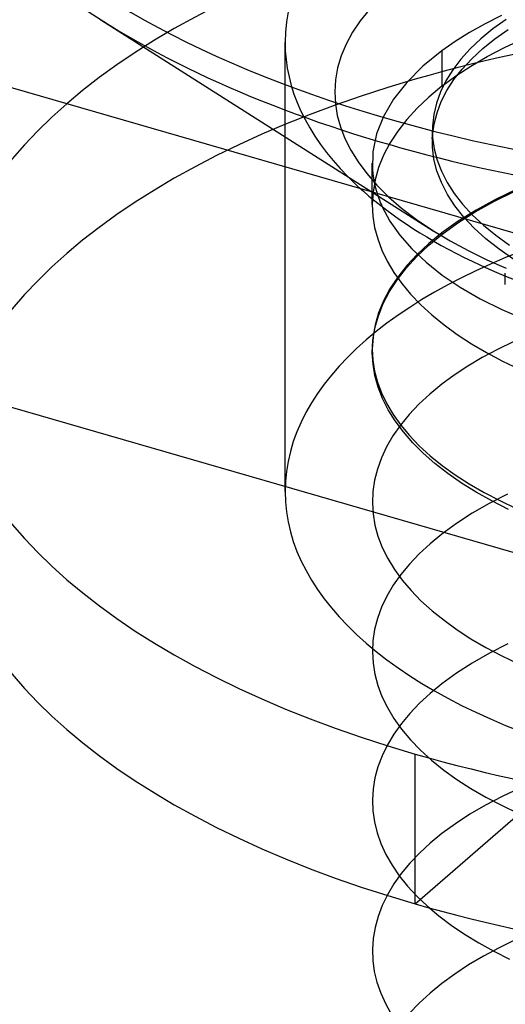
# Model space of a CAD drawing. Header units: millimetres. Extents: x -24 to 80, y -43 to 164.
# Tile 214 of 223: x 66.11 to 67.52, y 135.6 to 138.45. Entities that reach past the tile are written whole.
import ezdxf

# ---------------------------------------------------------------- set-up
doc = ezdxf.new("R2010")
doc.units = ezdxf.units.MM
doc.layers.add('MAIN-1', color=7, linetype='Continuous')
doc.layers.add('MAIN-2', color=7, linetype='Continuous')

msp = doc.modelspace()

# ---------------------------------------------------------------- linework, layer by layer
at = {"layer": 'MAIN-1'}
for p, q in [((66.3466, 138.4463), (67.308, 137.8366)), ((67.1318, 137.9286), (67.1318, 137.9484)), ((67.1474, 137.9385), (67.1493, 137.933)), ((67.1493, 137.933), (67.1514, 137.9275)), ((67.1514, 137.9275), (67.1535, 137.922)), ((67.1535, 137.922), (67.1557, 137.9165)), ((67.1557, 137.9165), (67.158, 137.9111)), ((67.158, 137.9111), (67.1605, 137.9056)), ((67.3067, 137.8376), (67.357, 137.8074)), ((67.357, 137.8074), (67.4094, 137.779)), ((67.4094, 137.779), (67.4634, 137.7527)), ((67.4634, 137.7527), (67.5193, 137.7283))]:
    msp.add_line(p, q, dxfattribs=at)
for centre, major_axis, start_param, end_param in [((68.6318, 139.4209), (-2.91, 0), -0.000094, 2.617994), ((68.6318, 139.3472), (2.91, 0), 3.141499, 3.809407), ((68.6318, 139.3472), (2.91, 0), -2.473779, -0.667777), ((68.6318, 138.3817), (1.7525, 0), -2.682682, -2.094395)]:
    msp.add_ellipse(centre, major_axis=major_axis, ratio=0.5, start_param=start_param, end_param=end_param, dxfattribs=at)
at = {"layer": 'MAIN-2'}
for p, q in [((0.3301, 157.2326), (71.6906, 136.6326)), ((-0.4699, 156.5398), (70.8906, 135.9398)), ((67.1231, 138.4754), (67.0971, 138.4433)), ((67.5059, 138.4584), (67.4582, 138.4346)), ((67.0971, 138.4433), (67.0747, 138.4102)), ((67.4582, 138.4346), (67.4134, 138.4096)), ((67.519, 138.447), (67.4808, 138.4198)), ((67.0747, 138.4102), (67.0563, 138.3763)), ((67.4134, 138.4096), (67.3715, 138.3836)), ((67.4808, 138.4198), (67.4461, 138.3915)), ((67.4867, 138.3912), (67.5252, 138.4182)), ((66.8793, 137.0826), (66.8793, 138.3817)), ((67.0563, 138.3763), (67.0418, 138.3418)), ((67.3715, 138.3836), (67.3327, 138.3566)), ((67.4461, 138.3915), (67.4151, 138.3623)), ((67.4515, 138.3631), (67.4867, 138.3912)), ((67.4642, 138.3402), (67.5147, 138.3664)), ((67.5147, 138.3664), (67.5682, 138.3914)), ((67.0418, 138.3418), (67.0315, 138.3072)), ((67.3327, 138.3566), (67.2779, 138.312)), ((67.3327, 138.3566), (67.3327, 138.2542)), ((67.4151, 138.3623), (67.3879, 138.3324)), ((67.417, 138.3126), (67.4642, 138.3402)), ((67.4198, 138.334), (67.4515, 138.3631)), ((67.2779, 138.312), (67.2313, 138.2654)), ((67.3879, 138.3324), (67.3645, 138.3017)), ((67.3732, 138.2839), (67.417, 138.3126)), ((67.3919, 138.304), (67.4198, 138.334)), ((67.0315, 138.3072), (67.0254, 138.2725)), ((67.3327, 138.2542), (67.3732, 138.2839)), ((67.3645, 138.3017), (67.3448, 138.2702)), ((67.3678, 138.2734), (67.3919, 138.304)), ((67.0254, 138.2725), (67.0232, 138.2381)), ((67.2313, 138.2654), (67.1934, 138.217)), ((67.3327, 138.2542), (67.2953, 138.2231)), ((67.3448, 138.2702), (67.329, 138.238)), ((67.3476, 138.2422), (67.3678, 138.2734)), ((67.0232, 138.2381), (67.025, 138.2039)), ((67.2953, 138.2231), (67.2615, 138.191)), ((67.329, 138.238), (67.3172, 138.2054)), ((67.3313, 138.2103), (67.3476, 138.2422)), ((67.025, 138.2039), (67.0304, 138.1701)), ((67.1934, 138.217), (67.1643, 138.1672)), ((67.3172, 138.2054), (67.3094, 138.1725)), ((67.319, 138.1778), (67.3313, 138.2103)), ((67.0304, 138.1701), (67.0396, 138.1365)), ((67.1643, 138.1672), (67.1443, 138.1164)), ((67.2615, 138.191), (67.2315, 138.1581)), ((67.3094, 138.1725), (67.3058, 138.1393)), ((67.3106, 138.1449), (67.319, 138.1778)), ((67.2315, 138.1581), (67.2052, 138.1243)), ((67.3058, 138.1393), (67.3062, 138.1065)), ((67.3061, 138.1119), (67.3106, 138.1449)), ((67.0396, 138.1365), (67.0527, 138.1029)), ((67.1443, 138.1164), (67.1337, 138.0651)), ((67.2052, 138.1243), (67.1828, 138.0899)), ((67.3054, 138.1042), (67.3055, 138.1097)), ((67.3055, 138.1207), (67.3055, 138.1262)), ((67.3055, 138.1152), (67.3055, 138.1207)), ((67.3055, 138.1097), (67.3055, 138.1152)), ((67.3058, 138.0778), (67.3061, 138.1119)), ((67.0527, 138.1029), (67.0696, 138.0692)), ((67.1828, 138.0899), (67.1645, 138.0549)), ((67.3055, 138.0987), (67.3054, 138.1042)), ((67.3055, 138.0932), (67.3055, 138.0987)), ((67.3062, 138.1065), (67.3106, 138.0737)), ((67.0696, 138.0692), (67.0906, 138.0355)), ((67.1337, 138.0651), (67.1324, 138.0139)), ((67.1645, 138.0549), (67.1501, 138.0194)), ((67.3099, 138.0437), (67.3058, 138.0778)), ((67.3106, 138.0737), (67.3191, 138.041)), ((67.0906, 138.0355), (67.1157, 138.0018)), ((67.1318, 137.9484), (67.1318, 138.0323)), ((67.3185, 138.0097), (67.3099, 138.0437)), ((67.3191, 138.041), (67.3316, 138.0085)), ((67.1157, 138.0018), (67.1449, 137.9681)), ((67.1324, 138.0139), (67.1335, 138.0012)), ((67.1335, 138.0012), (67.1351, 137.9886)), ((67.1501, 138.0194), (67.1399, 137.9837)), ((67.3316, 137.9757), (67.3185, 138.0097)), ((67.3316, 138.0085), (67.3481, 137.9762)), ((67.1399, 137.9837), (67.1338, 137.9478)), ((67.1351, 137.9886), (67.1374, 137.976)), ((67.1374, 137.976), (67.1402, 137.9635)), ((67.1449, 137.9681), (67.1786, 137.9348)), ((67.3491, 137.9417), (67.3316, 137.9757)), ((67.3481, 137.9762), (67.3686, 137.9444)), ((67.1338, 137.9478), (67.1317, 137.912)), ((67.1402, 137.9635), (67.1435, 137.951)), ((67.1435, 137.951), (67.1474, 137.9385)), ((67.3708, 137.9083), (67.3491, 137.9417)), ((67.3686, 137.9444), (67.3929, 137.9131)), ((67.4835, 137.9213), (67.5418, 137.9501)), ((67.5481, 137.9561), (67.488, 137.9271)), ((67.1317, 137.912), (67.1334, 137.8791)), ((67.1318, 137.9122), (67.1318, 137.9286)), ((67.1786, 137.9348), (67.2167, 137.9018)), ((67.3929, 137.9131), (67.4211, 137.8824)), ((67.4291, 137.8909), (67.4835, 137.9213)), ((67.488, 137.9271), (67.4319, 137.8964)), ((67.1605, 137.9056), (67.1828, 137.8643)), ((67.2167, 137.9018), (67.2595, 137.8693)), ((67.3965, 137.8758), (67.3708, 137.9083)), ((67.3788, 137.859), (67.4291, 137.8909)), ((67.4319, 137.8964), (67.3801, 137.8641)), ((67.4211, 137.8824), (67.4532, 137.8525)), ((67.1334, 137.8791), (67.1386, 137.8464)), ((67.1828, 137.8643), (67.2114, 137.8236)), ((67.2595, 137.8693), (67.3067, 137.8376)), ((67.3801, 137.8641), (67.3327, 137.8302)), ((67.3327, 137.8257), (67.3788, 137.859)), ((67.426, 137.8443), (67.3965, 137.8758)), ((67.4532, 137.8525), (67.489, 137.8234)), ((67.1386, 137.8464), (67.1473, 137.8136)), ((67.2949, 137.7946), (67.3327, 137.8257)), ((67.3327, 137.8302), (67.2953, 137.7997)), ((67.3327, 137.8302), (67.3327, 137.8257)), ((67.4598, 137.8136), (67.426, 137.8443)), ((67.1473, 137.8136), (67.1595, 137.7808)), ((67.2114, 137.8236), (67.2462, 137.784)), ((67.2953, 137.7997), (67.2615, 137.7681)), ((67.4984, 137.7834), (67.4598, 137.8136)), ((67.489, 137.8234), (67.5284, 137.7953)), ((67.1595, 137.7808), (67.1752, 137.7482)), ((67.2615, 137.7681), (67.2314, 137.7357)), ((67.2462, 137.784), (67.2872, 137.7455)), ((67.2609, 137.7624), (67.2949, 137.7946)), ((67.5415, 137.7539), (67.4984, 137.7834)), ((67.1752, 137.7482), (67.1944, 137.7159)), ((67.2306, 137.7294), (67.2609, 137.7624)), ((67.2872, 137.7455), (67.334, 137.7085)), ((67.1944, 137.7159), (67.2169, 137.6842)), ((67.2042, 137.6955), (67.2306, 137.7294)), ((67.2314, 137.7357), (67.2052, 137.7025)), ((67.5166, 137.7088), (67.5166, 137.7143)), ((67.1818, 137.661), (67.2042, 137.6955)), ((67.2052, 137.7025), (67.1828, 137.6686)), ((67.2169, 137.6842), (67.2427, 137.6531)), ((67.334, 137.7085), (67.3864, 137.6732)), ((67.5166, 137.7033), (67.5166, 137.7088)), ((67.5166, 137.6978), (67.5166, 137.7033)), ((67.5166, 137.6923), (67.5166, 137.6978)), ((67.5166, 137.6868), (67.5166, 137.6923)), ((67.5166, 137.6813), (67.5166, 137.6868)), ((67.1635, 137.6261), (67.1818, 137.661)), ((67.1828, 137.6686), (67.1644, 137.6343)), ((67.2427, 137.6531), (67.2718, 137.6227)), ((67.3864, 137.6732), (67.4441, 137.6398)), ((67.1494, 137.5908), (67.1635, 137.6261)), ((67.1644, 137.6343), (67.1501, 137.5996)), ((67.4441, 137.6398), (67.5068, 137.6086)), ((67.1501, 137.5996), (67.1399, 137.5646)), ((67.2718, 137.6227), (67.304, 137.5932)), ((67.5068, 137.6086), (67.5742, 137.5795)), ((67.1394, 137.5553), (67.1494, 137.5908)), ((67.304, 137.5932), (67.3392, 137.5645)), ((67.1335, 137.5196), (67.1394, 137.5553)), ((67.1399, 137.5646), (67.1338, 137.5296)), ((67.3392, 137.5645), (67.3774, 137.5368)), ((67.1338, 137.5296), (67.1318, 137.4945)), ((67.1318, 137.484), (67.1335, 137.5196)), ((67.3774, 137.5368), (67.4184, 137.51)), ((67.5414, 137.5166), (67.4943, 137.4937)), ((67.1318, 137.4945), (67.1334, 137.4626)), ((67.1318, 137.4943), (67.1318, 137.4868)), ((67.1338, 137.4509), (67.1318, 137.484)), ((67.4184, 137.51), (67.4622, 137.4843)), ((67.4943, 137.4937), (67.4498, 137.4699)), ((67.4622, 137.4843), (67.5087, 137.4596)), ((67.1334, 137.4626), (67.1384, 137.4308)), ((67.4498, 137.4699), (67.4081, 137.445)), ((67.5087, 137.4596), (67.5578, 137.436)), ((67.1395, 137.4178), (67.1338, 137.4509)), ((67.1384, 137.4308), (67.1468, 137.3991)), ((67.4081, 137.445), (67.369, 137.4193)), ((67.1487, 137.3848), (67.1395, 137.4178)), ((67.1468, 137.3991), (67.1585, 137.3676)), ((67.369, 137.4193), (67.3328, 137.3927)), ((67.1616, 137.3519), (67.1487, 137.3848)), ((67.3328, 137.3927), (67.2982, 137.3642)), ((67.1585, 137.3676), (67.1736, 137.3363)), ((67.178, 137.3192), (67.1616, 137.3519)), ((67.2982, 137.3642), (67.2666, 137.335)), ((67.1736, 137.3363), (67.1921, 137.3053)), ((67.1981, 137.2868), (67.178, 137.3192)), ((67.2666, 137.335), (67.2383, 137.305)), ((67.1921, 137.3053), (67.214, 137.2747)), ((67.2217, 137.255), (67.1981, 137.2868)), ((67.2383, 137.305), (67.2133, 137.2744)), ((67.2133, 137.2744), (67.1915, 137.2434)), ((67.214, 137.2747), (67.2392, 137.2445)), ((67.2489, 137.2237), (67.2217, 137.255)), ((67.1915, 137.2434), (67.1731, 137.2118)), ((67.2392, 137.2445), (67.2677, 137.215)), ((67.1731, 137.2118), (67.158, 137.1799)), ((67.2794, 137.1932), (67.2489, 137.2237)), ((67.2677, 137.215), (67.2994, 137.1861)), ((67.158, 137.1799), (67.1464, 137.1477)), ((67.3131, 137.1636), (67.2794, 137.1932)), ((67.2994, 137.1861), (67.3342, 137.1581)), ((67.1464, 137.1477), (67.1382, 137.1152)), ((67.35, 137.1349), (67.3131, 137.1636)), ((67.3342, 137.1581), (67.3718, 137.1311)), ((67.1382, 137.1152), (67.1334, 137.0828)), ((67.3898, 137.1072), (67.35, 137.1349)), ((67.3718, 137.1311), (67.4122, 137.1051)), ((67.4325, 137.0807), (67.3898, 137.1072)), ((67.4122, 137.1051), (67.4551, 137.0802)), ((67.1334, 137.0828), (67.1319, 137.0504)), ((67.478, 137.0553), (67.4325, 137.0807)), ((67.4551, 137.0802), (67.5005, 137.0566)), ((67.5228, 137.0747), (67.4702, 137.0479)), ((67.5262, 137.0311), (67.478, 137.0553)), ((67.5005, 137.0566), (67.5484, 137.034)), ((67.1319, 137.0504), (67.1339, 137.018)), ((67.4702, 137.0479), (67.4209, 137.0197)), ((67.1339, 137.018), (67.1393, 136.9857)), ((67.4209, 137.0197), (67.3752, 136.9903)), ((67.1393, 136.9857), (67.1482, 136.9534)), ((67.3752, 136.9903), (67.333, 136.9597)), ((67.1482, 136.9534), (67.1607, 136.9212)), ((67.333, 136.9597), (67.2987, 136.9316)), ((67.1607, 136.9212), (67.1765, 136.8892)), ((67.2987, 136.9316), (67.2673, 136.9027)), ((67.1765, 136.8892), (67.1957, 136.8577)), ((67.2673, 136.9027), (67.239, 136.873)), ((67.1957, 136.8577), (67.2182, 136.8267)), ((67.239, 136.873), (67.2139, 136.8426)), ((67.2139, 136.8426), (67.192, 136.8115)), ((67.192, 136.8115), (67.1735, 136.7799)), ((67.2182, 136.8267), (67.2439, 136.7965)), ((67.1735, 136.7799), (67.1584, 136.7479)), ((67.2439, 136.7965), (67.2726, 136.767)), ((67.1584, 136.7479), (67.1467, 136.7157)), ((67.2726, 136.767), (67.3045, 136.7382)), ((67.1467, 136.7157), (67.1385, 136.6834)), ((67.3045, 136.7382), (67.3392, 136.7103)), ((67.3392, 136.7103), (67.3769, 136.6833)), ((67.1385, 136.6834), (67.1336, 136.651)), ((67.3769, 136.6833), (67.4173, 136.6571)), ((67.4173, 136.6571), (67.4605, 136.6319)), ((67.1336, 136.651), (67.1321, 136.6188)), ((67.4605, 136.6319), (67.5064, 136.6078)), ((67.5235, 136.6423), (67.4705, 136.6152)), ((67.1321, 136.6188), (67.1339, 136.5865)), ((67.4705, 136.6152), (67.4209, 136.5868)), ((67.5064, 136.6078), (67.555, 136.5848)), ((67.1339, 136.5865), (67.1392, 136.5544)), ((67.4209, 136.5868), (67.3751, 136.5572)), ((67.1392, 136.5544), (67.1478, 136.5223)), ((67.3751, 136.5572), (67.3329, 136.5265)), ((67.1478, 136.5223), (67.1598, 136.4903)), ((67.3329, 136.5265), (67.2992, 136.4989)), ((67.1598, 136.4903), (67.1753, 136.4584)), ((67.2992, 136.4989), (67.2684, 136.4705)), ((67.1753, 136.4584), (67.1942, 136.4268)), ((67.2684, 136.4705), (67.2406, 136.4414)), ((67.2406, 136.4414), (67.2158, 136.4116)), ((67.2158, 136.4116), (67.194, 136.3812)), ((67.1942, 136.4268), (67.2166, 136.3956)), ((67.194, 136.3812), (67.1754, 136.3502)), ((67.2166, 136.3956), (67.2424, 136.3649)), ((67.1754, 136.3502), (67.1601, 136.3188)), ((67.2424, 136.3649), (67.2714, 136.3349)), ((67.1601, 136.3188), (67.1481, 136.2871)), ((67.2555, 135.8908), (67.7555, 136.3238)), ((67.2555, 135.8908), (67.2555, 136.3238)), ((67.2714, 136.3349), (67.3035, 136.3058)), ((67.1481, 136.2871), (67.1395, 136.2552)), ((67.3035, 136.3058), (67.3386, 136.2776)), ((67.3386, 136.2776), (67.3764, 136.2505)), ((67.1395, 136.2552), (67.1342, 136.2232)), ((67.3764, 136.2505), (67.4169, 136.2244)), ((67.1342, 136.2232), (67.1321, 136.1913)), ((67.4169, 136.2244), (67.4599, 136.1994)), ((67.5078, 136.2014), (67.4595, 136.1761)), ((67.5588, 136.2254), (67.5078, 136.2014)), ((67.1321, 136.1913), (67.1333, 136.1594)), ((67.4595, 136.1761), (67.4143, 136.1497)), ((67.4599, 136.1994), (67.5053, 136.1755)), ((67.5053, 136.1755), (67.5532, 136.1528)), ((67.1333, 136.1594), (67.1378, 136.1277)), ((67.4143, 136.1497), (67.372, 136.1222)), ((67.1378, 136.1277), (67.1456, 136.0961)), ((67.372, 136.1222), (67.3329, 136.0937)), ((67.1456, 136.0961), (67.1567, 136.0647)), ((67.3329, 136.0937), (67.299, 136.066)), ((67.1567, 136.0647), (67.1711, 136.0335)), ((67.299, 136.066), (67.2681, 136.0375)), ((67.1711, 136.0335), (67.1888, 136.0026)), ((67.2681, 136.0375), (67.2402, 136.0083)), ((67.1888, 136.0026), (67.2097, 135.972)), ((67.2402, 136.0083), (67.2154, 135.9784)), ((67.2154, 135.9784), (67.1938, 135.9481)), ((67.1938, 135.9481), (67.1754, 135.9172)), ((67.2097, 135.972), (67.2338, 135.942)), ((67.1754, 135.9172), (67.1602, 135.8859)), ((67.2338, 135.942), (67.261, 135.9125)), ((67.261, 135.9125), (67.2913, 135.8837)), ((67.1602, 135.8859), (67.1483, 135.8543)), ((67.2913, 135.8837), (67.3244, 135.8558)), ((67.1483, 135.8543), (67.1396, 135.8224)), ((67.3244, 135.8558), (67.3602, 135.8288)), ((67.1396, 135.8224), (67.1342, 135.7905)), ((67.3602, 135.8288), (67.3986, 135.8027)), ((67.1342, 135.7905), (67.132, 135.7587)), ((67.3986, 135.8027), (67.4396, 135.7777)), ((67.4396, 135.7777), (67.4829, 135.7537)), ((67.5473, 135.7872), (67.499, 135.7639)), ((67.132, 135.7587), (67.1331, 135.7271)), ((67.499, 135.7639), (67.4533, 135.7395)), ((67.4829, 135.7537), (67.5287, 135.7309)), ((67.1331, 135.7271), (67.1375, 135.6955)), ((67.4533, 135.7395), (67.4104, 135.7141)), ((67.1375, 135.6955), (67.1453, 135.6639)), ((67.4104, 135.7141), (67.3703, 135.6878)), ((67.1453, 135.6639), (67.1564, 135.6322)), ((67.3331, 135.6605), (67.2987, 135.6324)), ((67.3703, 135.6878), (67.3331, 135.6605)), ((67.1564, 135.6322), (67.1709, 135.6006)), ((67.2987, 135.6324), (67.2672, 135.6035)), ((67.2672, 135.6035), (67.2389, 135.5738)), ((67.1709, 135.6006), (67.1887, 135.5693))]:
    msp.add_line(p, q, dxfattribs=at)
for centre, major_axis, start_param, end_param in [((68.6318, 138.3817), (1.7525, 0), 1.047198, 3.141624), ((68.6318, 137.5157), (-2.7525, 0), -2.094395, 0.000031), ((68.6318, 137.0826), (2.7525, 0), 1.047198, 3.141624), ((68.6318, 138.3817), (1.7525, 0), -3.141561, -2.682682), ((68.6318, 137.0826), (-1.7525, 0), -2.094395, 0.000031), ((68.6318, 137.5157), (-2.7525, 0), 0.000031, 1.047198), ((68.6318, 137.5157), (-2.7525, 0), 1.047198, 3.141624), ((68.6318, 137.0826), (2.7525, 0), -3.141561, -2.094395), ((68.6318, 137.0826), (-1.7525, 0), 0.000031, 1.047198), ((68.6318, 137.0826), (2.7525, 0), -2.094395, 0.000031)]:
    msp.add_ellipse(centre, major_axis=major_axis, ratio=0.5, start_param=start_param, end_param=end_param, dxfattribs=at)

doc.saveas('drawing.dxf')
